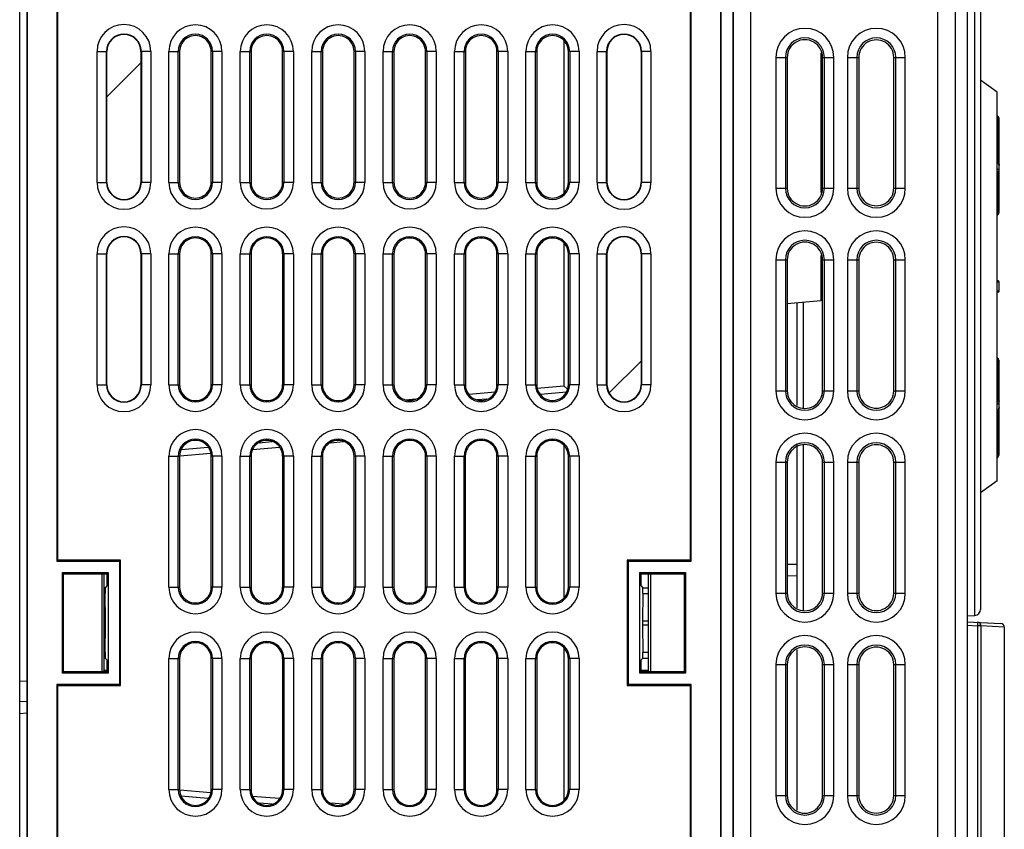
# Model space of a CAD drawing. Header units: millimetres. Extents: x 0 to 1500, y 0 to 1200.
# Tile 16 of 36: x 138 to 221, y 621 to 689. Entities that reach past the tile are written whole.
import ezdxf

# ---------------------------------------------------------------- set-up
doc = ezdxf.new("R2010")
doc.units = ezdxf.units.MM
doc.header["$LTSCALE"] = 82.5
doc.layers.add('00_COMPONENTS', color=7, linetype='CONTINUOUS')

msp = doc.modelspace()

# ---------------------------------------------------------------- linework, layer by layer
at = {"layer": '00_COMPONENTS', "color": 7, "linetype": 'CONTINUOUS'}
for p, q in [((137.984, 402.258), (137.984, 803.203)), ((138.592, 727.705), (138.592, 548.705)), ((138.619, 727.679), (138.619, 548.731)), ((196.866, 548.731), (196.866, 727.679)), ((196.892, 548.705), (196.892, 727.705)), ((197.884, 727.006), (197.884, 549.203)), ((218.684, 727.203), (218.684, 639.335)), ((197.926, 549.203), (197.926, 725.949)), ((217.573, 725.949), (217.573, 549.203)), ((199.367, 724.322), (199.367, 551.184)), ((215.092, 551.184), (215.092, 724.322)), ((141.105, 707.52), (141.105, 643.39)), ((141.192, 643.477), (141.192, 707.432)), ((194.292, 707.432), (194.292, 643.477)), ((194.38, 643.39), (194.38, 707.52)), ((183.686, 687.094), (183.686, 674.315)), ((145.314, 675.205), (145.314, 686.205)), ((148.171, 686.205), (148.171, 675.205)), ((151.417, 686.195), (151.417, 675.215)), ((151.433, 675.144), (151.433, 686.266)), ((154.068, 675.215), (154.068, 686.195)), ((157.417, 686.195), (157.417, 675.215)), ((160.068, 675.215), (160.068, 686.195)), ((163.417, 686.195), (163.417, 675.215)), ((166.068, 675.215), (166.068, 686.195)), ((169.417, 686.195), (169.417, 675.215)), ((172.068, 675.215), (172.068, 686.195)), ((175.417, 686.195), (175.417, 675.215)), ((178.068, 675.215), (178.068, 686.195)), ((181.417, 686.195), (181.417, 675.215)), ((184.068, 675.215), (184.068, 686.195)), ((187.314, 675.205), (187.314, 686.205)), ((190.171, 686.205), (190.171, 675.205)), ((202.449, 685.703), (202.449, 674.703)), ((205.284, 686.054), (205.284, 674.352)), ((205.412, 674.703), (205.412, 685.703)), ((208.463, 685.703), (208.463, 674.703)), ((211.398, 674.703), (211.398, 685.703)), ((220.084, 682.77), (218.684, 683.778)), ((220.084, 650.136), (220.084, 682.77)), ((220.254, 672.729), (220.254, 680.452)), ((220.084, 672.421), (220.16, 672.503)), ((220.16, 672.503), (220.186, 672.533)), ((183.686, 670.094), (183.686, 658.119)), ((145.314, 658.205), (145.314, 669.205)), ((148.171, 669.205), (148.171, 658.205)), ((151.413, 669.195), (151.413, 658.214)), ((151.433, 658.124), (151.433, 669.286)), ((154.072, 658.214), (154.072, 669.195)), ((157.413, 669.195), (157.413, 658.214)), ((160.072, 658.214), (160.072, 669.195)), ((163.413, 669.195), (163.413, 658.214)), ((166.072, 658.214), (166.072, 669.195)), ((169.417, 669.195), (169.417, 658.215)), ((172.068, 658.215), (172.068, 669.195)), ((175.417, 669.195), (175.417, 658.215)), ((178.068, 658.215), (178.068, 669.195)), ((181.417, 669.195), (181.417, 658.215)), ((184.068, 658.215), (184.068, 669.195)), ((187.314, 658.205), (187.314, 669.205)), ((190.171, 669.205), (190.171, 658.205)), ((205.284, 669.054), (205.284, 665.244)), ((202.449, 668.703), (202.449, 657.703)), ((205.412, 657.703), (205.412, 668.703)), ((208.463, 668.703), (208.463, 657.703)), ((211.398, 657.703), (211.398, 668.703)), ((220.156, 666.934), (220.084, 666.936)), ((220.254, 666.072), (220.254, 666.834)), ((220.156, 665.972), (220.084, 665.97)), ((205.284, 665.244), (202.449, 664.996)), ((203.284, 656.469), (203.284, 665.069)), ((203.784, 665.113), (203.784, 656.243)), ((220.16, 660.403), (220.084, 660.485)), ((220.188, 660.37), (220.16, 660.403)), ((220.237, 660.278), (220.186, 660.372)), ((220.237, 660.277), (220.237, 660.278)), ((220.254, 652.454), (220.254, 660.177)), ((175.724, 657.41), (177.915, 657.605)), ((181.444, 657.919), (183.686, 658.119)), ((183.901, 657.587), (181.734, 657.398)), ((183.985, 657.844), (183.686, 658.119)), ((170.399, 656.936), (171.241, 657.011)), ((177.224, 657.003), (176.408, 656.932)), ((158.091, 653.329), (159.194, 653.426)), ((164.102, 653.335), (165.19, 653.428)), ((151.538, 652.756), (153.802, 652.954)), ((157.541, 652.771), (159.794, 652.964)), ((183.686, 653.101), (183.686, 640.309)), ((203.284, 639.469), (203.284, 653.177)), ((203.784, 653.163), (203.784, 639.243)), ((151.413, 652.195), (151.413, 641.214)), ((151.433, 652.246), (151.426, 652.252)), ((151.433, 652.246), (154.048, 652.47)), ((151.433, 641.124), (151.433, 652.246)), ((154.072, 641.214), (154.072, 652.195)), ((157.413, 652.195), (157.413, 641.214)), ((160.072, 641.214), (160.072, 652.195)), ((163.413, 652.195), (163.413, 641.214)), ((166.062, 652.237), (166.062, 641.172)), ((166.072, 641.214), (166.072, 652.195)), ((169.413, 652.195), (169.413, 641.214)), ((172.053, 652.279), (172.053, 641.131)), ((172.072, 641.214), (172.072, 652.195)), ((175.413, 652.195), (175.413, 641.214)), ((178.044, 652.32), (178.044, 641.09)), ((178.072, 641.214), (178.072, 652.195)), ((181.413, 652.195), (181.413, 641.214)), ((184.072, 641.214), (184.072, 652.195)), ((202.449, 651.703), (202.449, 640.703)), ((205.412, 640.703), (205.412, 651.703)), ((208.463, 651.703), (208.463, 640.703)), ((211.398, 640.703), (211.398, 651.703)), ((220.084, 650.136), (218.684, 649.128)), ((141.192, 643.477), (141.105, 643.39)), ((146.465, 643.477), (141.192, 643.477)), ((146.465, 643.477), (146.378, 643.39)), ((146.465, 632.932), (146.465, 643.477)), ((194.292, 643.477), (189.02, 643.477)), ((189.02, 643.477), (189.02, 632.932)), ((189.02, 643.477), (189.107, 643.39)), ((194.292, 643.477), (194.38, 643.39)), ((141.105, 643.39), (146.378, 643.39)), ((146.378, 643.39), (146.378, 633.02)), ((189.107, 643.39), (194.38, 643.39)), ((189.107, 633.02), (189.107, 643.39)), ((141.572, 633.985), (141.572, 642.425)), ((141.572, 642.425), (145.413, 642.425)), ((141.677, 642.32), (141.572, 642.425)), ((141.677, 634.09), (141.677, 642.32)), ((141.677, 642.32), (145.308, 642.32)), ((144.909, 634.09), (144.909, 642.32)), ((145.084, 634.203), (145.084, 642.32)), ((145.308, 642.32), (145.413, 642.425)), ((145.308, 642.32), (145.308, 641.32)), ((145.413, 642.425), (145.413, 633.985)), ((190.072, 642.425), (193.913, 642.425)), ((190.072, 633.985), (190.072, 642.425)), ((190.177, 642.32), (190.072, 642.425)), ((190.177, 642.32), (193.808, 642.32)), ((190.177, 641.32), (190.177, 642.32)), ((190.784, 642.32), (190.784, 634.203)), ((190.959, 642.32), (190.959, 634.09)), ((193.808, 642.32), (193.913, 642.425)), ((193.808, 642.32), (193.808, 634.09)), ((193.913, 642.425), (193.913, 633.985)), ((203.284, 642.138), (202.449, 642.152)), ((145.15, 641.162), (145.084, 641.162)), ((145.308, 641.32), (145.15, 641.162)), ((145.15, 641.162), (145.171, 640.663)), ((190.177, 641.32), (190.335, 641.162)), ((190.314, 640.663), (190.335, 641.162)), ((190.335, 641.162), (190.784, 641.162)), ((145.171, 640.663), (145.084, 640.663)), ((145.192, 638.379), (145.171, 640.663)), ((190.314, 640.663), (190.293, 638.379)), ((190.314, 640.663), (190.784, 640.663)), ((217.573, 638.802), (218.21, 638.835)), ((145.171, 635.747), (145.192, 638.031)), ((190.293, 638.031), (190.314, 635.747)), ((217.573, 638.304), (220.399, 638.156)), ((220.684, 637.858), (220.684, 586.957)), ((183.686, 636.101), (183.686, 623.309)), ((145.171, 635.747), (145.084, 635.747)), ((145.15, 635.247), (145.084, 635.247)), ((145.171, 635.747), (145.15, 635.247)), ((145.308, 635.09), (145.15, 635.247)), ((151.413, 635.195), (151.413, 624.214)), ((151.433, 624.16), (151.433, 635.286)), ((154.072, 624.214), (154.072, 635.195)), ((157.413, 635.195), (157.413, 624.214)), ((160.072, 624.214), (160.072, 635.195)), ((163.413, 635.195), (163.413, 624.214)), ((166.062, 635.237), (166.062, 624.172)), ((166.072, 624.214), (166.072, 635.195)), ((169.413, 635.195), (169.413, 624.214)), ((172.053, 635.279), (172.053, 624.131)), ((172.072, 624.214), (172.072, 635.195)), ((175.413, 635.195), (175.413, 624.214)), ((178.044, 635.32), (178.044, 624.09)), ((178.072, 624.214), (178.072, 635.195)), ((181.413, 635.195), (181.413, 624.214)), ((184.072, 624.214), (184.072, 635.195)), ((190.177, 635.09), (190.335, 635.247)), ((190.314, 635.747), (190.784, 635.747)), ((190.335, 635.247), (190.314, 635.747)), ((190.335, 635.247), (190.784, 635.247)), ((203.284, 622.469), (203.284, 635.937)), ((145.308, 635.09), (145.308, 634.09)), ((190.177, 634.09), (190.177, 635.09)), ((202.449, 634.703), (202.449, 623.703)), ((205.412, 623.703), (205.412, 634.703)), ((208.463, 634.703), (208.463, 623.703)), ((211.398, 623.703), (211.398, 634.703)), ((141.677, 634.09), (141.572, 633.985)), ((145.413, 633.985), (141.572, 633.985)), ((145.308, 634.09), (141.677, 634.09)), ((145.084, 634.203), (144.971, 634.09)), ((145.308, 634.203), (145.084, 634.203)), ((145.308, 634.09), (145.413, 633.985)), ((190.177, 634.09), (190.072, 633.985)), ((193.913, 633.985), (190.072, 633.985)), ((190.784, 634.203), (190.177, 634.204)), ((193.808, 634.09), (190.177, 634.09)), ((190.784, 634.203), (190.897, 634.09)), ((193.808, 634.09), (193.913, 633.985)), ((137.984, 633.313), (138.592, 633.324)), ((141.105, 633.02), (141.105, 568.89)), ((146.378, 633.02), (141.105, 633.02)), ((141.192, 632.932), (141.105, 633.02)), ((141.192, 568.977), (141.192, 632.932)), ((141.192, 632.932), (146.465, 632.932)), ((146.465, 632.932), (146.378, 633.02)), ((189.02, 632.932), (189.107, 633.02)), ((189.02, 632.932), (194.292, 632.932)), ((194.38, 633.02), (189.107, 633.02)), ((194.292, 632.932), (194.38, 633.02)), ((194.292, 632.932), (194.292, 568.977)), ((194.38, 568.89), (194.38, 633.02)), ((137.984, 631.589), (138.592, 631.643)), ((151.433, 624.16), (151.426, 624.154)), ((154.048, 623.936), (151.433, 624.16)), ((153.799, 623.452), (151.538, 623.65)), ((159.791, 623.442), (157.542, 623.635)), ((159.188, 622.981), (158.1, 623.076)), ((165.183, 622.979), (164.111, 623.071))]:
    msp.add_line(p, q, dxfattribs=at)
at = {"layer": '00_COMPONENTS', "color": 9, "linetype": 'CONTINUOUS'}
for p, q in [((216.573, 548.203), (216.573, 726.945)), ((218.184, 727.703), (218.184, 638.834)), ((144.482, 675.205), (144.482, 686.205)), ((144.482, 686.205), (145.314, 686.205)), ((145.282, 675.205), (145.282, 686.205)), ((149.003, 686.205), (148.171, 686.205)), ((148.203, 686.205), (148.203, 675.205)), ((149.003, 686.205), (149.003, 675.205)), ((150.509, 675.205), (150.509, 686.205)), ((150.509, 686.205), (151.306, 686.205)), ((151.306, 675.205), (151.306, 686.205)), ((151.306, 686.205), (151.417, 686.195)), ((154.179, 686.205), (154.068, 686.195)), ((154.179, 686.205), (154.179, 675.205)), ((154.976, 686.205), (154.179, 686.205)), ((154.976, 686.205), (154.976, 675.205)), ((156.509, 675.205), (156.509, 686.205)), ((156.509, 686.205), (157.306, 686.205)), ((157.306, 675.205), (157.306, 686.205)), ((157.306, 686.205), (157.417, 686.195)), ((160.179, 686.205), (160.068, 686.195)), ((160.179, 686.205), (160.179, 675.205)), ((160.976, 686.205), (160.179, 686.205)), ((160.976, 686.205), (160.976, 675.205)), ((162.509, 675.205), (162.509, 686.205)), ((162.509, 686.205), (163.306, 686.205)), ((163.306, 675.205), (163.306, 686.205)), ((163.306, 686.205), (163.417, 686.195)), ((166.179, 686.205), (166.068, 686.195)), ((166.179, 686.205), (166.179, 675.205)), ((166.976, 686.205), (166.179, 686.205)), ((166.976, 686.205), (166.976, 675.205)), ((168.509, 675.205), (168.509, 686.205)), ((168.509, 686.205), (169.306, 686.205)), ((169.306, 675.205), (169.306, 686.205)), ((169.306, 686.205), (169.417, 686.195)), ((172.179, 686.205), (172.068, 686.195)), ((172.179, 686.205), (172.179, 675.205)), ((172.976, 686.205), (172.179, 686.205)), ((172.976, 686.205), (172.976, 675.205)), ((174.509, 675.205), (174.509, 686.205)), ((174.509, 686.205), (175.306, 686.205)), ((175.306, 675.205), (175.306, 686.205)), ((175.306, 686.205), (175.417, 686.195)), ((178.179, 686.205), (178.068, 686.195)), ((178.179, 686.205), (178.179, 675.205)), ((178.976, 686.205), (178.179, 686.205)), ((178.976, 686.205), (178.976, 675.205)), ((180.509, 675.205), (180.509, 686.205)), ((180.509, 686.205), (181.306, 686.205)), ((181.306, 675.205), (181.306, 686.205)), ((181.306, 686.205), (181.417, 686.195)), ((184.179, 686.205), (184.068, 686.195)), ((184.179, 686.205), (184.179, 675.205)), ((184.976, 686.205), (184.179, 686.205)), ((184.976, 686.205), (184.976, 675.205)), ((186.482, 675.205), (186.482, 686.205)), ((186.482, 686.205), (187.314, 686.205)), ((187.282, 675.205), (187.282, 686.205)), ((191.003, 686.205), (190.171, 686.205)), ((190.203, 686.205), (190.203, 675.205)), ((191.003, 686.205), (191.003, 675.205)), ((201.5, 685.703), (201.5, 674.703)), ((201.5, 685.703), (202.449, 685.703)), ((202.297, 685.703), (202.297, 674.703)), ((205.412, 685.703), (206.368, 685.703)), ((205.571, 674.703), (205.571, 685.703)), ((206.368, 674.703), (206.368, 685.703)), ((207.5, 685.703), (207.5, 674.703)), ((207.5, 685.703), (208.463, 685.703)), ((208.297, 685.703), (208.297, 674.703)), ((211.398, 685.703), (212.368, 685.703)), ((211.571, 674.703), (211.571, 685.703)), ((212.368, 674.703), (212.368, 685.703)), ((220.156, 676.846), (220.156, 680.452)), ((220.156, 680.452), (220.254, 680.452)), ((220.156, 672.658), (220.156, 676.011)), ((144.482, 675.205), (145.314, 675.205)), ((149.003, 675.205), (148.171, 675.205)), ((150.509, 675.205), (151.306, 675.205)), ((151.306, 675.205), (151.417, 675.215)), ((154.179, 675.205), (154.068, 675.215)), ((154.976, 675.205), (154.179, 675.205)), ((156.509, 675.205), (157.306, 675.205)), ((157.306, 675.205), (157.417, 675.215)), ((160.179, 675.205), (160.068, 675.215)), ((160.976, 675.205), (160.179, 675.205)), ((162.509, 675.205), (163.306, 675.205)), ((163.306, 675.205), (163.417, 675.215)), ((166.179, 675.205), (166.068, 675.215)), ((166.976, 675.205), (166.179, 675.205)), ((168.509, 675.205), (169.306, 675.205)), ((169.306, 675.205), (169.417, 675.215)), ((172.179, 675.205), (172.068, 675.215)), ((172.976, 675.205), (172.179, 675.205)), ((174.509, 675.205), (175.306, 675.205)), ((175.306, 675.205), (175.417, 675.215)), ((178.179, 675.205), (178.068, 675.215)), ((178.976, 675.205), (178.179, 675.205)), ((180.509, 675.205), (181.306, 675.205)), ((181.306, 675.205), (181.417, 675.215)), ((184.179, 675.205), (184.068, 675.215)), ((184.976, 675.205), (184.179, 675.205)), ((186.482, 675.205), (187.314, 675.205)), ((191.003, 675.205), (190.171, 675.205)), ((201.5, 674.703), (202.449, 674.703)), ((205.412, 674.703), (206.368, 674.703)), ((207.5, 674.703), (208.463, 674.703)), ((211.398, 674.703), (212.368, 674.703)), ((144.482, 658.205), (144.482, 669.205)), ((144.482, 669.205), (145.314, 669.205)), ((145.282, 658.205), (145.282, 669.205)), ((149.003, 669.205), (148.171, 669.205)), ((148.203, 669.205), (148.203, 658.205)), ((149.003, 669.205), (149.003, 658.205)), ((150.509, 658.205), (150.509, 669.205)), ((150.509, 669.205), (151.306, 669.205)), ((151.306, 658.205), (151.306, 669.205)), ((151.306, 669.205), (151.413, 669.195)), ((154.179, 669.205), (154.072, 669.195)), ((154.179, 669.205), (154.179, 658.205)), ((154.976, 669.205), (154.179, 669.205)), ((154.976, 669.205), (154.976, 658.205)), ((156.509, 658.205), (156.509, 669.205)), ((156.509, 669.205), (157.306, 669.205)), ((157.306, 658.205), (157.306, 669.205)), ((157.306, 669.205), (157.413, 669.195)), ((160.179, 669.205), (160.072, 669.195)), ((160.179, 669.205), (160.179, 658.205)), ((160.976, 669.205), (160.179, 669.205)), ((160.976, 669.205), (160.976, 658.205)), ((162.509, 658.205), (162.509, 669.205)), ((162.509, 669.205), (163.306, 669.205)), ((163.306, 658.205), (163.306, 669.205)), ((163.306, 669.205), (163.413, 669.195)), ((166.179, 669.205), (166.072, 669.195)), ((166.179, 669.205), (166.179, 658.205)), ((166.976, 669.205), (166.179, 669.205)), ((166.976, 669.205), (166.976, 658.205)), ((168.509, 658.205), (168.509, 669.205)), ((168.509, 669.205), (169.306, 669.205)), ((169.306, 658.205), (169.306, 669.205)), ((169.306, 669.205), (169.417, 669.195)), ((172.179, 669.205), (172.068, 669.195)), ((172.179, 669.205), (172.179, 658.205)), ((172.976, 669.205), (172.179, 669.205)), ((172.976, 669.205), (172.976, 658.205)), ((174.509, 658.205), (174.509, 669.205)), ((174.509, 669.205), (175.306, 669.205)), ((175.306, 658.205), (175.306, 669.205)), ((175.306, 669.205), (175.417, 669.195)), ((178.179, 669.205), (178.068, 669.195)), ((178.179, 669.205), (178.179, 658.205)), ((178.976, 669.205), (178.179, 669.205)), ((178.976, 669.205), (178.976, 658.205)), ((180.509, 658.205), (180.509, 669.205)), ((180.509, 669.205), (181.306, 669.205)), ((181.306, 658.205), (181.306, 669.205)), ((181.306, 669.205), (181.417, 669.195)), ((184.179, 669.205), (184.068, 669.195)), ((184.179, 669.205), (184.179, 658.205)), ((184.976, 669.205), (184.179, 669.205)), ((184.976, 669.205), (184.976, 658.205)), ((186.482, 658.205), (186.482, 669.205)), ((186.482, 669.205), (187.314, 669.205)), ((187.282, 658.205), (187.282, 669.205)), ((191.003, 669.205), (190.171, 669.205)), ((190.203, 669.205), (190.203, 658.205)), ((191.003, 669.205), (191.003, 658.205)), ((201.5, 668.703), (201.5, 657.703)), ((201.5, 668.703), (202.449, 668.703)), ((202.297, 668.703), (202.297, 657.703)), ((205.412, 668.703), (206.368, 668.703)), ((205.571, 657.703), (205.571, 668.703)), ((206.368, 657.703), (206.368, 668.703)), ((207.5, 668.703), (208.463, 668.703)), ((207.5, 668.703), (207.5, 657.703)), ((208.297, 668.703), (208.297, 657.703)), ((211.398, 668.703), (212.368, 668.703)), ((211.571, 657.703), (211.571, 668.703)), ((212.368, 657.703), (212.368, 668.703)), ((220.092, 666.837), (220.254, 666.834)), ((220.254, 666.072), (220.093, 666.069)), ((220.156, 656.895), (220.156, 660.248)), ((144.482, 658.205), (145.314, 658.205)), ((149.003, 658.205), (148.171, 658.205)), ((150.509, 658.205), (151.306, 658.205)), ((151.306, 658.205), (151.413, 658.214)), ((154.179, 658.205), (154.072, 658.214)), ((154.976, 658.205), (154.179, 658.205)), ((156.509, 658.205), (157.306, 658.205)), ((157.306, 658.205), (157.413, 658.214)), ((160.179, 658.205), (160.072, 658.214)), ((160.976, 658.205), (160.179, 658.205)), ((162.509, 658.205), (163.306, 658.205)), ((163.306, 658.205), (163.413, 658.214)), ((166.179, 658.205), (166.072, 658.214)), ((166.976, 658.205), (166.179, 658.205)), ((168.509, 658.205), (169.306, 658.205)), ((169.306, 658.205), (169.417, 658.215)), ((172.179, 658.205), (172.068, 658.215)), ((172.976, 658.205), (172.179, 658.205)), ((174.509, 658.205), (175.306, 658.205)), ((175.306, 658.205), (175.417, 658.215)), ((178.179, 658.205), (178.068, 658.215)), ((178.976, 658.205), (178.179, 658.205)), ((180.509, 658.205), (181.306, 658.205)), ((181.306, 658.205), (181.417, 658.215)), ((184.179, 658.205), (184.068, 658.215)), ((184.976, 658.205), (184.179, 658.205)), ((186.482, 658.205), (187.314, 658.205)), ((191.003, 658.205), (190.171, 658.205)), ((201.5, 657.703), (202.449, 657.703)), ((205.412, 657.703), (206.368, 657.703)), ((207.5, 657.703), (208.463, 657.703)), ((211.398, 657.703), (212.368, 657.703)), ((220.156, 652.454), (220.156, 656.061)), ((150.509, 641.205), (150.509, 652.205)), ((150.509, 652.205), (151.306, 652.205)), ((151.306, 641.205), (151.306, 652.205)), ((151.306, 652.205), (151.413, 652.195)), ((154.179, 652.205), (154.072, 652.195)), ((154.179, 652.205), (154.179, 641.205)), ((154.976, 652.205), (154.179, 652.205)), ((154.976, 652.205), (154.976, 641.205)), ((156.509, 641.205), (156.509, 652.205)), ((156.509, 652.205), (157.306, 652.205)), ((157.306, 641.205), (157.306, 652.205)), ((157.306, 652.205), (157.413, 652.195)), ((160.179, 652.205), (160.072, 652.195)), ((160.179, 652.205), (160.179, 641.205)), ((160.976, 652.205), (160.179, 652.205)), ((160.976, 652.205), (160.976, 641.205)), ((162.509, 641.205), (162.509, 652.205)), ((162.509, 652.205), (163.306, 652.205)), ((163.306, 641.205), (163.306, 652.205)), ((163.306, 652.205), (163.413, 652.195)), ((166.179, 652.205), (166.072, 652.195)), ((166.179, 652.205), (166.179, 641.205)), ((166.976, 652.205), (166.179, 652.205)), ((166.976, 652.205), (166.976, 641.205)), ((168.509, 641.205), (168.509, 652.205)), ((168.509, 652.205), (169.306, 652.205)), ((169.306, 641.205), (169.306, 652.205)), ((169.306, 652.205), (169.413, 652.195)), ((172.179, 652.205), (172.072, 652.195)), ((172.179, 652.205), (172.179, 641.205)), ((172.976, 652.205), (172.179, 652.205)), ((172.976, 652.205), (172.976, 641.205)), ((174.509, 641.205), (174.509, 652.205)), ((174.509, 652.205), (175.306, 652.205)), ((175.306, 641.205), (175.306, 652.205)), ((175.306, 652.205), (175.413, 652.195)), ((178.179, 652.205), (178.072, 652.195)), ((178.179, 652.205), (178.179, 641.205)), ((178.976, 652.205), (178.179, 652.205)), ((178.976, 652.205), (178.976, 641.205)), ((180.509, 641.205), (180.509, 652.205)), ((180.509, 652.205), (181.306, 652.205)), ((181.306, 641.205), (181.306, 652.205)), ((181.306, 652.205), (181.413, 652.195)), ((184.179, 652.205), (184.072, 652.195)), ((184.179, 652.205), (184.179, 641.205)), ((184.976, 652.205), (184.179, 652.205)), ((184.976, 652.205), (184.976, 641.205)), ((201.5, 651.703), (202.449, 651.703)), ((201.5, 651.703), (201.5, 640.703)), ((202.297, 651.703), (202.297, 640.703)), ((205.412, 651.703), (206.368, 651.703)), ((205.571, 640.703), (205.571, 651.703)), ((206.368, 640.703), (206.368, 651.703)), ((207.5, 651.703), (208.463, 651.703)), ((207.5, 651.703), (207.5, 640.703)), ((208.297, 651.703), (208.297, 640.703)), ((211.398, 651.703), (212.368, 651.703)), ((211.571, 640.703), (211.571, 651.703)), ((212.368, 640.703), (212.368, 651.703)), ((220.156, 652.454), (220.254, 652.454)), ((202.449, 643.138), (203.284, 643.138)), ((150.509, 641.205), (151.306, 641.205)), ((151.306, 641.205), (151.413, 641.214)), ((154.179, 641.205), (154.072, 641.214)), ((154.976, 641.205), (154.179, 641.205)), ((156.509, 641.205), (157.306, 641.205)), ((157.306, 641.205), (157.413, 641.214)), ((160.179, 641.205), (160.072, 641.214)), ((160.976, 641.205), (160.179, 641.205)), ((162.509, 641.205), (163.306, 641.205)), ((163.306, 641.205), (163.413, 641.214)), ((166.179, 641.205), (166.072, 641.214)), ((166.976, 641.205), (166.179, 641.205)), ((168.509, 641.205), (169.306, 641.205)), ((169.306, 641.205), (169.413, 641.214)), ((172.179, 641.205), (172.072, 641.214)), ((172.976, 641.205), (172.179, 641.205)), ((174.509, 641.205), (175.306, 641.205)), ((175.306, 641.205), (175.413, 641.214)), ((178.179, 641.205), (178.072, 641.214)), ((178.976, 641.205), (178.179, 641.205)), ((180.509, 641.205), (181.306, 641.205)), ((181.306, 641.205), (181.413, 641.214)), ((184.179, 641.205), (184.072, 641.214)), ((184.976, 641.205), (184.179, 641.205)), ((201.5, 640.703), (202.449, 640.703)), ((205.412, 640.703), (206.368, 640.703)), ((207.5, 640.703), (208.463, 640.703)), ((211.398, 640.703), (212.368, 640.703)), ((145.192, 638.379), (145.084, 638.379)), ((145.192, 638.031), (145.084, 638.031)), ((190.293, 638.379), (190.784, 638.379)), ((190.293, 638.031), (190.784, 638.031)), ((217.573, 638.004), (218.426, 637.96)), ((218.71, 637.96), (218.426, 637.96)), ((218.426, 637.96), (218.426, 549.146)), ((220.684, 637.856), (218.71, 637.96)), ((218.71, 637.96), (218.71, 549.146)), ((150.509, 624.205), (150.509, 635.205)), ((150.509, 635.205), (151.306, 635.205)), ((151.306, 624.205), (151.306, 635.205)), ((151.306, 635.205), (151.413, 635.195)), ((154.179, 635.205), (154.072, 635.195)), ((154.179, 635.205), (154.179, 624.205)), ((154.976, 635.205), (154.179, 635.205)), ((154.976, 635.205), (154.976, 624.205)), ((156.509, 624.205), (156.509, 635.205)), ((156.509, 635.205), (157.306, 635.205)), ((157.306, 624.205), (157.306, 635.205)), ((157.306, 635.205), (157.413, 635.195)), ((160.179, 635.205), (160.072, 635.195)), ((160.179, 635.205), (160.179, 624.205)), ((160.976, 635.205), (160.179, 635.205)), ((160.976, 635.205), (160.976, 624.205)), ((162.509, 624.205), (162.509, 635.205)), ((162.509, 635.205), (163.306, 635.205)), ((163.306, 624.205), (163.306, 635.205)), ((163.306, 635.205), (163.413, 635.195)), ((166.179, 635.205), (166.072, 635.195)), ((166.179, 635.205), (166.179, 624.205)), ((166.976, 635.205), (166.179, 635.205)), ((166.976, 635.205), (166.976, 624.205)), ((168.509, 624.205), (168.509, 635.205)), ((168.509, 635.205), (169.306, 635.205)), ((169.306, 624.205), (169.306, 635.205)), ((169.306, 635.205), (169.413, 635.195)), ((172.179, 635.205), (172.072, 635.195)), ((172.179, 635.205), (172.179, 624.205)), ((172.976, 635.205), (172.179, 635.205)), ((172.976, 635.205), (172.976, 624.205)), ((174.509, 635.205), (175.306, 635.205)), ((174.509, 624.205), (174.509, 635.205)), ((175.306, 635.205), (175.413, 635.195)), ((175.306, 624.205), (175.306, 635.205)), ((178.179, 635.205), (178.072, 635.195)), ((178.976, 635.205), (178.179, 635.205)), ((178.179, 635.205), (178.179, 624.205)), ((178.976, 635.205), (178.976, 624.205)), ((180.509, 635.205), (181.306, 635.205)), ((180.509, 624.205), (180.509, 635.205)), ((181.306, 635.205), (181.413, 635.195)), ((181.306, 624.205), (181.306, 635.205)), ((184.179, 635.205), (184.072, 635.195)), ((184.976, 635.205), (184.179, 635.205)), ((184.179, 635.205), (184.179, 624.205)), ((184.976, 635.205), (184.976, 624.205)), ((201.5, 634.703), (202.449, 634.703)), ((201.5, 634.703), (201.5, 623.703)), ((202.297, 634.703), (202.297, 623.703)), ((205.412, 634.703), (206.368, 634.703)), ((205.571, 623.703), (205.571, 634.703)), ((206.368, 623.703), (206.368, 634.703)), ((207.5, 634.703), (208.463, 634.703)), ((207.5, 634.703), (207.5, 623.703)), ((208.297, 634.703), (208.297, 623.703)), ((211.398, 634.703), (212.368, 634.703)), ((211.571, 623.703), (211.571, 634.703)), ((212.368, 623.703), (212.368, 634.703)), ((137.984, 630.587), (138.592, 630.64)), ((150.509, 624.205), (151.306, 624.205)), ((151.306, 624.205), (151.413, 624.214)), ((154.179, 624.205), (154.072, 624.214)), ((154.976, 624.205), (154.179, 624.205)), ((156.509, 624.205), (157.306, 624.205)), ((157.306, 624.205), (157.413, 624.214)), ((160.179, 624.205), (160.072, 624.214)), ((160.976, 624.205), (160.179, 624.205)), ((162.509, 624.205), (163.306, 624.205)), ((163.306, 624.205), (163.413, 624.214)), ((166.179, 624.205), (166.072, 624.214)), ((166.976, 624.205), (166.179, 624.205)), ((168.509, 624.205), (169.306, 624.205)), ((169.306, 624.205), (169.413, 624.214)), ((172.179, 624.205), (172.072, 624.214)), ((172.976, 624.205), (172.179, 624.205)), ((174.509, 624.205), (175.306, 624.205)), ((175.306, 624.205), (175.413, 624.214)), ((178.179, 624.205), (178.072, 624.214)), ((178.976, 624.205), (178.179, 624.205)), ((180.509, 624.205), (181.306, 624.205)), ((181.306, 624.205), (181.413, 624.214)), ((184.179, 624.205), (184.072, 624.214)), ((184.976, 624.205), (184.179, 624.205)), ((201.5, 623.703), (202.449, 623.703)), ((205.412, 623.703), (206.368, 623.703)), ((207.5, 623.703), (208.463, 623.703)), ((211.398, 623.703), (212.368, 623.703))]:
    msp.add_line(p, q, dxfattribs=at)
at = {"layer": '00_COMPONENTS', "color": 2, "linetype": 'CONTINUOUS'}
for p, q in [((145.314, 682.377), (148.171, 685.234)), ((187.496, 657.515), (190.171, 660.19))]:
    msp.add_line(p, q, dxfattribs=at)
at = {"layer": '00_COMPONENTS', "color": 7, "linetype": 'CONTINUOUS'}
for points in [[(220.254, 676.621), (220.173, 676.833), (220.084, 676.9)], [(220.16, 672.503), (220.188, 672.536), (220.22, 672.597)], [(220.186, 672.533), (220.237, 672.628), (220.254, 672.729)], [(220.254, 660.177), (220.237, 660.276), (220.188, 660.37)], [(220.084, 656.006), (220.174, 656.075), (220.254, 656.285)]]:
    msp.add_lwpolyline(points, dxfattribs=at)
at = {"layer": '00_COMPONENTS', "color": 9, "linetype": 'CONTINUOUS'}
for centre, radius, start, end in [((146.742, 686.205), 2.26, 0, 180), ((152.742, 686.205), 2.233, 0.00125, 179.99875), ((158.742, 686.205), 2.233, 0.00125, 179.99875), ((164.742, 686.205), 2.233, 0.00125, 179.99875), ((170.742, 686.205), 2.233, 0.00125, 179.99875), ((176.742, 686.205), 2.233, 0.00125, 179.99875), ((182.742, 686.205), 2.233, 0.00125, 179.99875), ((188.742, 686.205), 2.26, 0, 180), ((203.934, 685.703), 2.434, 0, 180), ((209.934, 685.703), 2.434, 0, 180), ((146.742, 686.205), 1.46, 0, 180), ((152.742, 686.205), 1.436, 0.00168, 179.99832), ((158.742, 686.205), 1.436, 0.00168, 179.99832), ((164.742, 686.205), 1.436, 0.00168, 179.99832), ((170.742, 686.205), 1.436, 0.00168, 179.99832), ((176.742, 686.205), 1.436, 0.00168, 179.99832), ((182.742, 686.205), 1.436, 0.00168, 179.99832), ((188.742, 686.205), 1.46, 0, 180), ((203.934, 685.703), 1.637, 0, 180), ((209.934, 685.703), 1.637, 0, 180), ((146.742, 675.205), 2.26, 180, 360), ((146.742, 675.205), 1.46, 180, 360), ((152.742, 675.205), 2.233, 180.00125, 359.99875), ((152.742, 675.205), 1.436, 180.00168, 359.99832), ((158.742, 675.205), 2.233, 180.00125, 359.99875), ((158.742, 675.205), 1.436, 180.00168, 359.99832), ((164.742, 675.205), 2.233, 180.00125, 359.99875), ((164.742, 675.205), 1.436, 180.00168, 359.99832), ((170.742, 675.205), 2.233, 180.00125, 359.99875), ((170.742, 675.205), 1.436, 180.00168, 359.99832), ((176.742, 675.205), 2.233, 180.00125, 359.99875), ((176.742, 675.205), 1.436, 180.00168, 359.99832), ((182.742, 675.205), 2.233, 180.00125, 359.99875), ((182.742, 675.205), 1.436, 180.00168, 359.99832), ((188.742, 675.205), 2.26, 180, 360), ((188.742, 675.205), 1.46, 180, 360), ((203.934, 674.703), 2.434, 180, 360), ((203.934, 674.703), 1.637, 180, 360), ((209.934, 674.703), 2.434, 180, 360), ((209.934, 674.703), 1.637, 180, 360), ((146.742, 669.205), 2.26, 0, 180), ((152.742, 669.205), 2.233, 0.00198, 179.99802), ((158.742, 669.205), 2.233, 0.00198, 179.99802), ((164.742, 669.205), 2.233, 0.00198, 179.99802), ((170.742, 669.205), 2.233, 0.00125, 179.99875), ((176.742, 669.205), 2.233, 0.00125, 179.99875), ((182.742, 669.205), 2.233, 0.00125, 179.99875), ((188.742, 669.205), 2.26, 0, 180), ((203.934, 668.703), 2.434, 0, 180), ((209.934, 668.703), 2.434, 0, 180), ((146.742, 669.205), 1.46, 0, 180), ((152.742, 669.205), 1.436, 0.00266, 179.99734), ((158.742, 669.205), 1.436, 0.00266, 179.99734), ((164.742, 669.205), 1.436, 0.00266, 179.99734), ((170.742, 669.205), 1.436, 0.00168, 179.99832), ((176.742, 669.205), 1.436, 0.00168, 179.99832), ((182.742, 669.205), 1.436, 0.00168, 179.99832), ((188.742, 669.205), 1.46, 0, 180), ((203.934, 668.703), 1.637, 0, 180), ((209.934, 668.703), 1.637, 0, 180), ((219.952, 660.248), 0.204, 0.07091, 12.97723), ((146.742, 658.205), 2.26, 180, 360), ((146.742, 658.205), 1.46, 180, 360), ((152.742, 658.205), 2.233, 180.00198, 359.99802), ((152.742, 658.205), 1.436, 180.00266, 359.99734), ((158.742, 658.205), 2.233, 180.00198, 359.99802), ((158.742, 658.205), 1.436, 180.00266, 359.99734), ((164.742, 658.205), 2.233, 180.00198, 359.99802), ((164.742, 658.205), 1.436, 180.00266, 359.99734), ((170.742, 658.205), 2.233, 180.00125, 359.99875), ((170.742, 658.205), 1.436, 180.00168, 359.99832), ((176.742, 658.205), 2.233, 180.00125, 359.99875), ((176.742, 658.205), 1.436, 180.00168, 359.99832), ((182.742, 658.205), 2.233, 180.00125, 359.99875), ((182.742, 658.205), 1.436, 180.00168, 359.99832), ((188.742, 658.205), 2.26, 180, 360), ((188.742, 658.205), 1.46, 180, 360), ((203.934, 657.703), 2.434, 180, 360), ((203.934, 657.703), 1.637, 180, 360), ((209.934, 657.703), 2.434, 180, 360), ((209.934, 657.703), 1.637, 180, 360), ((152.742, 652.205), 2.233, 0.00198, 179.99802), ((158.742, 652.205), 2.233, 0.00198, 179.99802), ((164.742, 652.205), 2.233, 0.00198, 179.99802), ((170.742, 652.205), 2.233, 0.00198, 179.99802), ((176.742, 652.205), 2.233, 0.00198, 179.99802), ((182.742, 652.205), 2.233, 0.00198, 179.99802), ((152.742, 652.205), 1.436, 0.00266, 179.99734), ((158.742, 652.205), 1.436, 0.00266, 179.99734), ((164.742, 652.205), 1.436, 0.00266, 179.99734), ((170.742, 652.205), 1.436, 0.00266, 179.99734), ((176.742, 652.205), 1.436, 0.00266, 179.99734), ((182.742, 652.205), 1.436, 0.00266, 179.99734), ((203.934, 651.703), 2.434, 0, 180), ((203.934, 651.703), 1.637, 0, 180), ((209.934, 651.703), 2.434, 0, 180), ((209.934, 651.703), 1.637, 0, 180), ((152.742, 641.205), 2.233, 180.00198, 359.99802), ((152.742, 641.205), 1.436, 180.00266, 359.99734), ((158.742, 641.205), 2.233, 180.00198, 359.99802), ((158.742, 641.205), 1.436, 180.00266, 359.99734), ((164.742, 641.205), 2.233, 180.00198, 359.99802), ((164.742, 641.205), 1.436, 180.00266, 359.99734), ((170.742, 641.205), 2.233, 180.00198, 359.99802), ((170.742, 641.205), 1.436, 180.00266, 359.99734), ((176.742, 641.205), 2.233, 180.00198, 359.99802), ((176.742, 641.205), 1.436, 180.00266, 359.99734), ((182.742, 641.205), 2.233, 180.00198, 359.99802), ((182.742, 641.205), 1.436, 180.00266, 359.99734), ((203.934, 640.703), 2.434, 180, 360), ((203.934, 640.703), 1.637, 180, 360), ((209.934, 640.703), 2.434, 180, 360), ((209.934, 640.703), 1.637, 180, 360), ((152.742, 635.205), 2.233, 0.00198, 179.99802), ((158.742, 635.205), 2.233, 0.00198, 179.99802), ((164.742, 635.205), 2.233, 0.00198, 179.99802), ((170.742, 635.205), 2.233, 0.00198, 179.99802), ((176.742, 635.205), 2.233, 0.00198, 179.99802), ((182.742, 635.205), 2.233, 0.00198, 179.99802), ((203.934, 634.703), 2.434, 0, 180), ((209.934, 634.703), 2.434, 0, 180), ((152.742, 635.205), 1.436, 0.00266, 179.99734), ((158.742, 635.205), 1.436, 0.00266, 179.99734), ((164.742, 635.205), 1.436, 0.00266, 179.99734), ((170.742, 635.205), 1.436, 0.00266, 179.99734), ((176.742, 635.205), 1.436, 0.00266, 179.99734), ((182.742, 635.205), 1.436, 0.00266, 179.99734), ((203.934, 634.703), 1.637, 0, 180), ((209.934, 634.703), 1.637, 0, 180), ((152.742, 624.205), 2.233, 180.00198, 359.99802), ((152.742, 624.205), 1.436, 180.00266, 359.99734), ((158.742, 624.205), 2.233, 180.00198, 359.99802), ((158.742, 624.205), 1.436, 180.00266, 359.99734), ((164.742, 624.205), 2.233, 180.00198, 359.99802), ((164.742, 624.205), 1.436, 180.00266, 359.99734), ((170.742, 624.205), 2.233, 180.00198, 359.99802), ((170.742, 624.205), 1.436, 180.00266, 359.99734), ((176.742, 624.205), 2.233, 180.00198, 359.99802), ((176.742, 624.205), 1.436, 180.00266, 359.99734), ((182.742, 624.205), 2.233, 180.00198, 359.99802), ((182.742, 624.205), 1.436, 180.00266, 359.99734), ((203.934, 623.703), 2.434, 180, 360), ((203.934, 623.703), 1.637, 180, 360), ((209.934, 623.703), 2.434, 180, 360), ((209.934, 623.703), 1.637, 180, 360)]:
    msp.add_arc(centre, radius, start, end, dxfattribs=at)
at = {"layer": '00_COMPONENTS', "color": 7, "linetype": 'CONTINUOUS'}
for centre, radius, start, end in [((146.742, 686.205), 1.429, 0, 180), ((152.742, 686.205), 1.325, 359.575, 180.4249), ((158.742, 686.205), 1.325, 359.575, 180.4249), ((164.742, 686.205), 1.325, 359.575, 180.4249), ((170.742, 686.205), 1.325, 359.575, 180.4249), ((176.742, 686.205), 1.325, 359.575, 180.4249), ((182.742, 686.205), 1.325, 359.575, 180.4249), ((188.742, 686.205), 1.429, 0, 180), ((219.754, 680.452), 0.5, 0, 47.54394), ((146.742, 675.205), 1.429, 180, 360), ((152.742, 675.205), 1.325, 179.575, 0.4249), ((158.742, 675.205), 1.325, 179.575, 0.4249), ((164.742, 675.205), 1.325, 179.575, 0.4249), ((170.742, 675.205), 1.325, 179.575, 0.4249), ((176.742, 675.205), 1.325, 179.575, 0.4249), ((182.742, 675.205), 1.325, 179.575, 0.4249), ((188.742, 675.205), 1.429, 180, 360), ((146.742, 669.205), 1.429, 0, 180), ((152.742, 669.205), 1.329, 359.58699, 180.41292), ((158.742, 669.205), 1.329, 359.58699, 180.41292), ((164.742, 669.205), 1.329, 359.58699, 180.41292), ((170.742, 669.205), 1.325, 359.575, 180.4249), ((176.742, 669.205), 1.325, 359.575, 180.4249), ((182.742, 669.205), 1.325, 359.575, 180.4249), ((188.742, 669.205), 1.429, 0, 180), ((220.154, 666.834), 0.1, 0, 89), ((220.154, 666.072), 0.1, 271, 360), ((146.742, 658.205), 1.429, 180, 360), ((152.742, 658.205), 1.329, 179.58699, 0.41292), ((158.742, 658.205), 1.329, 179.58699, 0.41292), ((164.742, 658.205), 1.329, 179.58699, 0.41292), ((170.742, 658.205), 1.325, 179.575, 0.4249), ((176.742, 658.205), 1.325, 179.575, 0.4249), ((182.742, 658.205), 1.325, 179.575, 0.4249), ((188.742, 658.205), 1.429, 180, 360), ((152.742, 652.205), 1.329, 359.58699, 180.41292), ((158.742, 652.205), 1.329, 359.58699, 180.41292), ((164.742, 652.205), 1.329, 359.58699, 180.41292), ((170.742, 652.205), 1.329, 359.58699, 180.41292), ((176.742, 652.205), 1.329, 359.58699, 180.41292), ((182.742, 652.205), 1.329, 359.58699, 180.41292), ((219.754, 652.454), 0.5, 312.45606, 360), ((152.742, 641.205), 1.329, 179.58699, 0.41292), ((158.742, 641.205), 1.329, 179.58699, 0.41292), ((164.742, 641.205), 1.329, 179.58699, 0.41292), ((170.742, 641.205), 1.329, 179.58699, 0.41292), ((176.742, 641.205), 1.329, 179.58699, 0.41292), ((182.742, 641.205), 1.329, 179.58699, 0.41292), ((218.184, 639.335), 0.5, 273, 360), ((218.41, 637.96), 0.3, 359.97067, 62.40616), ((220.384, 637.856), 0.3, 0, 87), ((152.742, 635.205), 1.329, 359.58699, 180.41292), ((158.742, 635.205), 1.329, 359.58699, 180.41292), ((164.742, 635.205), 1.329, 359.58699, 180.41292), ((170.742, 635.205), 1.329, 359.58699, 180.41292), ((176.742, 635.205), 1.329, 359.58699, 180.41292), ((182.742, 635.205), 1.329, 359.58699, 180.41292), ((152.742, 624.205), 1.329, 179.58699, 0.41292), ((158.742, 624.205), 1.329, 179.58699, 0.41292), ((164.742, 624.205), 1.329, 179.58699, 0.41292), ((170.742, 624.205), 1.329, 179.58699, 0.41292), ((176.742, 624.205), 1.329, 179.58699, 0.41292), ((182.742, 624.205), 1.329, 179.58699, 0.41292)]:
    msp.add_arc(centre, radius, start, end, dxfattribs=at)
for centre, major_axis, ratio, start_param, end_param in [((203.931, 685.703), (1.482, 0), 0.999997, 0, 3.141593), ((209.931, 685.703), (1.468, 0), 0.999997, 0, 3.141593), ((203.931, 674.703), (1.482, 0), 0.999997, -3.141593, 0), ((209.931, 674.703), (1.468, 0), 0.999997, -3.141593, 0), ((203.931, 668.703), (1.482, 0), 0.999997, 0, 3.141593), ((209.931, 668.703), (1.468, 0), 0.999997, 0, 3.141593), ((203.931, 657.703), (1.482, 0), 0.999997, -3.141593, 0), ((209.931, 657.703), (1.468, 0), 0.999997, -3.141593, 0), ((203.931, 651.703), (1.482, 0), 0.999997, 0, 3.141593), ((209.931, 651.703), (1.468, 0), 0.999997, 0, 3.141593), ((203.931, 640.703), (1.482, 0), 0.999997, -3.141593, 0), ((209.931, 640.703), (1.468, 0), 0.999997, -3.141593, 0), ((145.14, 638.205), (0, 1), 0.052408, -1.745329, -1.396263), ((190.345, 638.205), (0, 1), 0.052408, 1.396263, 1.745329), ((203.931, 634.703), (1.482, 0), 0.999997, 0, 3.141593), ((209.931, 634.703), (1.468, 0), 0.999997, 0, 3.141593), ((203.931, 623.703), (1.482, 0), 0.999997, -3.141593, 0), ((209.931, 623.703), (1.468, 0), 0.999997, -3.141593, 0)]:
    msp.add_ellipse(centre, major_axis=major_axis, ratio=ratio, start_param=start_param, end_param=end_param, dxfattribs=at)
at = {"layer": '00_COMPONENTS', "color": 9, "linetype": 'CONTINUOUS'}
for points in [[(220.156, 680.452), (220.156, 680.528), (220.132, 680.607), (220.091, 680.671)], [(220.089, 672.5), (220.098, 672.511), (220.108, 672.522), (220.116, 672.534)], [(220.116, 672.534), (220.124, 672.546), (220.131, 672.559), (220.137, 672.572)], [(220.137, 672.572), (220.149, 672.599), (220.156, 672.629), (220.156, 672.658)], [(220.116, 660.371), (220.108, 660.383), (220.099, 660.395), (220.089, 660.406)], [(220.151, 660.294), (220.144, 660.321), (220.132, 660.348), (220.116, 660.371)], [(220.089, 652.232), (220.131, 652.297), (220.156, 652.377), (220.156, 652.454)]]:
    msp.add_open_spline(points, degree=3, dxfattribs=at)
for points, knots in [([(220.092, 676.883), (220.139, 676.852), (220.22, 676.778), (220.254, 676.671), (220.254, 676.621)], [0, 0, 0, 0, 0.531664, 1, 1, 1, 1]), ([(220.156, 676.011), (220.156, 676.025), (220.15, 676.082), (220.12, 676.134), (220.091, 676.165)], [0, 0, 0, 0, 0.241449, 1, 1, 1, 1]), ([(220.254, 676.082), (220.254, 676.131), (220.22, 676.237), (220.14, 676.31), (220.093, 676.34)], [0, 0, 0, 0, 0.46943, 1, 1, 1, 1]), ([(220.156, 676.011), (220.18, 676.012), (220.225, 676.021), (220.254, 676.063), (220.254, 676.082)], [0, 0, 0, 0, 0.559492, 1, 1, 1, 1]), ([(220.089, 672.5), (220.095, 672.497), (220.118, 672.489), (220.148, 672.49), (220.16, 672.503)], [0, 0, 0, 0, 0.309134, 1, 1, 1, 1]), ([(220.156, 672.658), (220.18, 672.658), (220.225, 672.668), (220.254, 672.71), (220.254, 672.729)], [0, 0, 0, 0, 0.559492, 1, 1, 1, 1]), ([(220.089, 660.406), (220.095, 660.409), (220.118, 660.418), (220.148, 660.416), (220.16, 660.403)], [0, 0, 0, 0, 0.309134, 1, 1, 1, 1]), ([(220.156, 660.248), (220.18, 660.248), (220.225, 660.238), (220.254, 660.196), (220.254, 660.177)], [0, 0, 0, 0, 0.559491, 1, 1, 1, 1]), ([(220.089, 656.739), (220.099, 656.75), (220.136, 656.794), (220.156, 656.853), (220.156, 656.895)], [0, 0, 0, 0, 0.267054, 1, 1, 1, 1]), ([(220.092, 656.565), (220.139, 656.595), (220.22, 656.668), (220.254, 656.775), (220.254, 656.824)], [0, 0, 0, 0, 0.530548, 1, 1, 1, 1]), ([(220.156, 656.895), (220.18, 656.894), (220.225, 656.885), (220.254, 656.843), (220.254, 656.824)], [0, 0, 0, 0, 0.559492, 1, 1, 1, 1]), ([(220.191, 656.113), (220.185, 656.104), (220.156, 656.071), (220.121, 656.042), (220.093, 656.023)], [0, 0, 0, 0, 0.239839, 1, 1, 1, 1]), ([(220.254, 656.285), (220.254, 656.27), (220.249, 656.208), (220.22, 656.15), (220.191, 656.113)], [0, 0, 0, 0, 0.242106, 1, 1, 1, 1]), ([(218.426, 638.259), (218.429, 638.259), (218.43, 638.248), (218.432, 638.234), (218.433, 638.205), (218.433, 638.152), (218.431, 638.068), (218.428, 637.998), (218.426, 637.96)], [0, 0, 0, 0, 0.021693, 0.079101, 0.171582, 0.295528, 0.618724, 1, 1, 1, 1])]:
    msp.add_open_spline(points, degree=3, knots=knots, dxfattribs=at)
at = {"layer": '00_COMPONENTS', "color": 7, "linetype": 'CONTINUOUS'}
msp.add_open_spline([(218.549, 638.226), (218.511, 638.245), (218.469, 638.257), (218.426, 638.259)], degree=3, dxfattribs=at)

doc.saveas('drawing.dxf')
